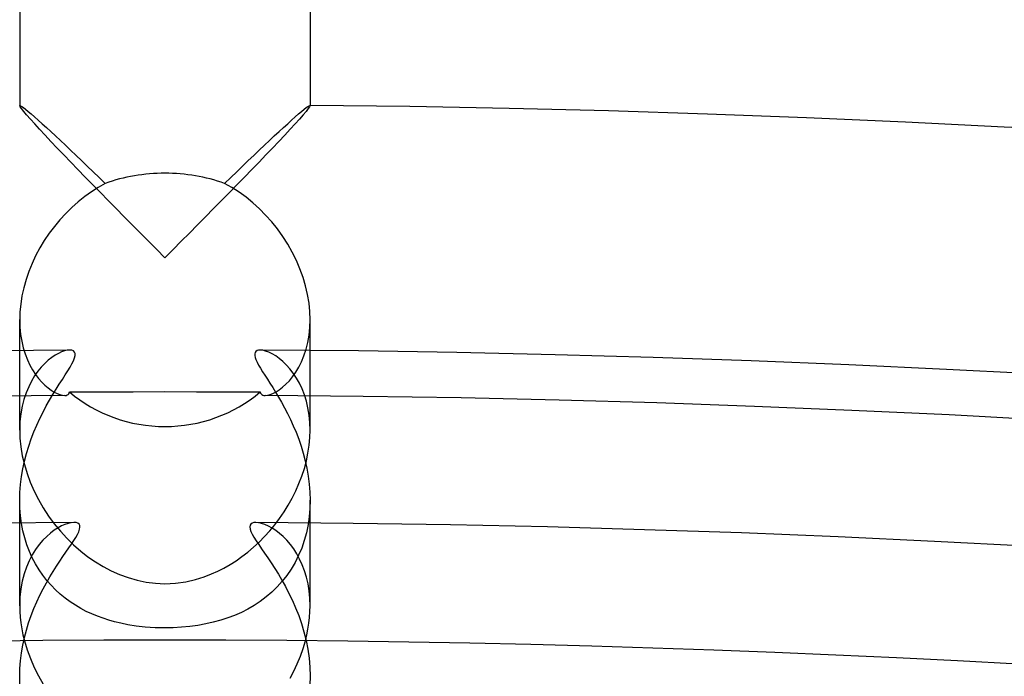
# Model space of a CAD drawing. Header units: millimetres. Extents: x -258 to 258, y -258 to 258.
# Tile 58 of 63: x -2 to 12, y 207 to 216. Entities that reach past the tile are written whole.
import ezdxf

# ---------------------------------------------------------------- set-up
doc = ezdxf.new("R2010")
doc.units = ezdxf.units.MM
doc.layers.add('HIDDEN', color=7, linetype='Continuous')
doc.layers.add('THICK', color=7, linetype='Continuous')

msp = doc.modelspace()

# ---------------------------------------------------------------- linework, layer by layer
at = {"layer": 'HIDDEN'}
for p, q in [((-2, 214.989), (-1.999, 214.99)), ((-2, 214.988), (-2, 214.989)), ((-2, 214.989), (-2, 214.989)), ((-1.999, 214.99), (-1.998, 214.991)), ((-1.999, 214.99), (-1.999, 214.99)), ((-1.998, 214.991), (-1.997, 214.991)), ((-1.997, 214.991), (-1.987, 214.987)), ((-1.987, 214.987), (-1.971, 214.977)), ((-1.971, 214.977), (-1.947, 214.96)), ((-1.947, 214.96), (-1.918, 214.937)), ((1.918, 214.937), (1.947, 214.96)), ((1.947, 214.96), (1.971, 214.977)), ((1.971, 214.977), (1.987, 214.987)), ((1.987, 214.987), (1.997, 214.991)), ((1.997, 214.991), (1.998, 214.991)), ((1.998, 214.991), (1.999, 214.99)), ((1.999, 214.99), (1.999, 214.99)), ((1.999, 214.99), (2, 214.989)), ((2, 214.989), (2, 214.989)), ((2, 214.989), (2, 214.988)), ((-1.918, 214.937), (-1.883, 214.908)), ((-1.883, 214.908), (-1.842, 214.873)), ((-1.842, 214.873), (-1.796, 214.833)), ((-1.796, 214.833), (-1.746, 214.788)), ((1.746, 214.788), (1.796, 214.833)), ((1.796, 214.833), (1.842, 214.873)), ((1.842, 214.873), (1.883, 214.908)), ((1.883, 214.908), (1.918, 214.937)), ((-1.746, 214.788), (-1.692, 214.739)), ((-1.692, 214.739), (-1.633, 214.686)), ((-1.633, 214.686), (-1.572, 214.63)), ((1.572, 214.63), (1.633, 214.686)), ((1.633, 214.686), (1.692, 214.739)), ((1.692, 214.739), (1.746, 214.788)), ((-1.572, 214.63), (-1.507, 214.57)), ((-1.507, 214.57), (-1.44, 214.507)), ((1.44, 214.507), (1.507, 214.57)), ((1.507, 214.57), (1.572, 214.63)), ((-1.44, 214.507), (-1.37, 214.441)), ((-1.37, 214.441), (-1.298, 214.373)), ((1.298, 214.373), (1.37, 214.441)), ((1.37, 214.441), (1.44, 214.507)), ((-1.298, 214.373), (-1.224, 214.303)), ((-1.224, 214.303), (-1.148, 214.23)), ((1.148, 214.23), (1.224, 214.303)), ((1.224, 214.303), (1.298, 214.373)), ((-1.148, 214.23), (-1.07, 214.156)), ((-1.07, 214.156), (-0.99, 214.078)), ((0.99, 214.078), (1.07, 214.156)), ((1.07, 214.156), (1.148, 214.23)), ((-0.99, 214.078), (-0.907, 213.999)), ((0.907, 213.999), (0.99, 214.078)), ((-0.823, 213.917), (-0.919, 213.862)), ((-0.907, 213.999), (-0.823, 213.917)), ((0.823, 213.917), (0.907, 213.999)), ((0.924, 213.859), (0.823, 213.917)), ((-1.013, 213.801), (-1.105, 213.735)), ((-0.919, 213.862), (-1.013, 213.801)), ((1.022, 213.795), (0.924, 213.859)), ((1.118, 213.725), (1.022, 213.795)), ((-1.195, 213.663), (-1.282, 213.586)), ((-1.105, 213.735), (-1.195, 213.663)), ((1.211, 213.649), (1.118, 213.725)), ((1.301, 213.567), (1.211, 213.649)), ((-1.365, 213.504), (-1.446, 213.416)), ((-1.282, 213.586), (-1.365, 213.504)), ((1.388, 213.48), (1.301, 213.567)), ((1.471, 213.387), (1.388, 213.48)), ((-1.446, 213.416), (-1.522, 213.325)), ((1.55, 213.289), (1.471, 213.387)), ((-1.594, 213.229), (-1.661, 213.13)), ((-1.522, 213.325), (-1.594, 213.229)), ((1.624, 213.186), (1.55, 213.289)), ((-1.661, 213.13), (-1.723, 213.027)), ((1.692, 213.08), (1.624, 213.186)), ((1.754, 212.97), (1.692, 213.08)), ((-1.723, 213.027), (-1.78, 212.921)), ((1.811, 212.856), (1.754, 212.97)), ((-1.83, 212.812), (-1.875, 212.702)), ((-1.78, 212.921), (-1.83, 212.812)), ((1.86, 212.74), (1.811, 212.856)), ((-1.875, 212.702), (-1.913, 212.591)), ((1.903, 212.622), (1.86, 212.74)), ((-1.913, 212.591), (-1.945, 212.478)), ((1.938, 212.504), (1.903, 212.622)), ((-1.945, 212.478), (-1.969, 212.366)), ((1.965, 212.386), (1.938, 212.504)), ((1.985, 212.269), (1.965, 212.386)), ((-1.986, 212.255), (-1.997, 212.146)), ((-1.969, 212.366), (-1.986, 212.255)), ((1.996, 212.152), (1.985, 212.269)), ((-1.997, 212.146), (-2, 212.04)), ((2, 212.039), (1.996, 212.152)), ((-2, 212.04), (-1.997, 211.936)), ((-2, 210.991), (-2, 212.04)), ((1.996, 211.93), (2, 212.039)), ((2, 210.991), (2, 212.04)), ((-1.997, 211.936), (-1.987, 211.836)), ((1.985, 211.825), (1.996, 211.93)), ((-1.987, 211.836), (-1.971, 211.742)), ((-1.971, 211.742), (-1.95, 211.652)), ((1.944, 211.631), (1.968, 211.725)), ((1.968, 211.725), (1.985, 211.825)), ((-1.95, 211.652), (-1.924, 211.567)), ((-1.924, 211.567), (-1.894, 211.488)), ((-1.467, 211.575), (-1.512, 211.549)), ((-1.424, 211.595), (-1.467, 211.575)), ((-1.383, 211.609), (-1.424, 211.595)), ((-1.345, 211.618), (-1.383, 211.609)), ((-1.312, 211.621), (-1.345, 211.618)), ((-1.284, 211.618), (-1.312, 211.621)), ((-1.261, 211.609), (-1.284, 211.618)), ((-1.246, 211.594), (-1.261, 211.609)), ((-1.238, 211.572), (-1.246, 211.594)), ((-1.237, 211.545), (-1.238, 211.572)), ((1.243, 211.589), (1.237, 211.571)), ((1.237, 211.571), (1.237, 211.548)), ((1.254, 211.603), (1.243, 211.589)), ((1.269, 211.613), (1.254, 211.603)), ((1.289, 211.619), (1.269, 211.613)), ((1.312, 211.621), (1.289, 211.619)), ((1.347, 211.618), (1.312, 211.621)), ((1.387, 211.608), (1.347, 211.618)), ((1.43, 211.592), (1.387, 211.608)), ((1.477, 211.569), (1.43, 211.592)), ((1.526, 211.54), (1.477, 211.569)), ((1.915, 211.543), (1.944, 211.631)), ((-1.894, 211.488), (-1.859, 211.415)), ((-1.655, 211.436), (-1.703, 211.385)), ((-1.607, 211.48), (-1.655, 211.436)), ((-1.559, 211.518), (-1.607, 211.48)), ((-1.512, 211.549), (-1.559, 211.518)), ((-1.307, 211.385), (-1.281, 211.432)), ((-1.281, 211.432), (-1.26, 211.474)), ((-1.26, 211.474), (-1.245, 211.512)), ((-1.245, 211.512), (-1.237, 211.545)), ((1.237, 211.548), (1.243, 211.52)), ((1.243, 211.52), (1.254, 211.489)), ((1.254, 211.489), (1.27, 211.453)), ((1.27, 211.453), (1.291, 211.414)), ((1.576, 211.505), (1.526, 211.54)), ((1.626, 211.463), (1.576, 211.505)), ((1.675, 211.415), (1.626, 211.463)), ((1.844, 211.385), (1.882, 211.461)), ((1.882, 211.461), (1.915, 211.543)), ((-1.859, 211.415), (-1.822, 211.347)), ((-1.822, 211.347), (-1.782, 211.286)), ((-1.75, 211.328), (-1.795, 211.264)), ((-1.703, 211.385), (-1.75, 211.328)), ((-1.374, 211.278), (-1.338, 211.333)), ((-1.338, 211.333), (-1.307, 211.385)), ((1.291, 211.414), (1.316, 211.37)), ((1.316, 211.37), (1.344, 211.323)), ((1.344, 211.323), (1.376, 211.273)), ((1.723, 211.361), (1.675, 211.415)), ((1.769, 211.301), (1.723, 211.361)), ((1.759, 211.254), (1.803, 211.316)), ((1.813, 211.235), (1.769, 211.301)), ((1.803, 211.316), (1.844, 211.385)), ((-1.837, 211.193), (-1.876, 211.116)), ((-1.795, 211.264), (-1.837, 211.193)), ((-1.782, 211.286), (-1.74, 211.231)), ((-1.74, 211.231), (-1.697, 211.181)), ((-1.697, 211.181), (-1.654, 211.138)), ((-1.454, 211.152), (-1.412, 211.217)), ((-1.412, 211.217), (-1.374, 211.278)), ((1.376, 211.273), (1.411, 211.22)), ((1.411, 211.22), (1.447, 211.163)), ((1.447, 211.163), (1.485, 211.103)), ((1.667, 211.151), (1.714, 211.199)), ((1.714, 211.199), (1.759, 211.254)), ((1.853, 211.163), (1.813, 211.235)), ((1.89, 211.086), (1.853, 211.163)), ((-1.911, 211.032), (-1.941, 210.942)), ((-1.876, 211.116), (-1.911, 211.032)), ((-1.654, 211.138), (-1.61, 211.1)), ((-1.61, 211.1), (-1.567, 211.069)), ((-1.567, 211.069), (-1.525, 211.043)), ((-1.542, 211.01), (-1.497, 211.083)), ((-1.525, 211.043), (-1.485, 211.022)), ((-1.497, 211.083), (-1.454, 211.152)), ((1.449, 211.008), (1.489, 211.024)), ((1.485, 211.103), (1.524, 211.04)), ((1.489, 211.024), (1.531, 211.046)), ((1.524, 211.04), (1.565, 210.973)), ((1.531, 211.046), (1.575, 211.074)), ((1.575, 211.074), (1.621, 211.109)), ((1.621, 211.109), (1.667, 211.151)), ((1.922, 211.003), (1.89, 211.086)), ((-1.941, 210.942), (-1.966, 210.846)), ((-1.634, 210.852), (-1.588, 210.933)), ((-1.588, 210.933), (-1.542, 211.01)), ((-1.485, 211.022), (-1.446, 211.007)), ((-1.446, 211.007), (-1.411, 210.998)), ((-1.411, 210.998), (-1.38, 210.995)), ((1.38, 210.995), (1.413, 210.999)), ((1.413, 210.999), (1.449, 211.008)), ((1.565, 210.973), (1.606, 210.902)), ((1.606, 210.902), (1.647, 210.827)), ((1.949, 210.916), (1.922, 211.003)), ((1.971, 210.823), (1.949, 210.916)), ((-1.966, 210.846), (-1.984, 210.743)), ((-1.722, 210.679), (-1.678, 210.767)), ((-1.678, 210.767), (-1.634, 210.852)), ((1.647, 210.827), (1.689, 210.748)), ((1.987, 210.725), (1.971, 210.823)), ((-1.996, 210.634), (-2, 210.521)), ((-1.984, 210.743), (-1.996, 210.634)), ((-1.764, 210.588), (-1.722, 210.679)), ((1.689, 210.748), (1.729, 210.665)), ((1.729, 210.665), (1.769, 210.579)), ((1.997, 210.623), (1.987, 210.725)), ((2, 210.519), (1.997, 210.623)), ((-1.842, 210.397), (-1.804, 210.494)), ((-1.804, 210.494), (-1.764, 210.588)), ((1.769, 210.579), (1.807, 210.488)), ((1.807, 210.488), (1.843, 210.395)), ((-1.876, 210.297), (-1.842, 210.397)), ((1.843, 210.395), (1.876, 210.298)), ((-1.907, 210.196), (-1.876, 210.297)), ((1.876, 210.298), (1.906, 210.199)), ((-1.957, 209.986), (-1.934, 210.092)), ((-1.934, 210.092), (-1.907, 210.196)), ((1.906, 210.199), (1.933, 210.096)), ((1.933, 210.096), (1.956, 209.992)), ((-1.976, 209.878), (-1.957, 209.986)), ((1.956, 209.992), (1.975, 209.885)), ((-1.989, 209.77), (-1.976, 209.878)), ((1.975, 209.885), (1.988, 209.775)), ((-1.997, 209.661), (-1.989, 209.77)), ((1.988, 209.775), (1.997, 209.665)), ((-2, 209.552), (-1.997, 209.661)), ((-2, 208.098), (-2, 209.553)), ((-1.997, 209.444), (-2, 209.552)), ((1.997, 209.665), (2, 209.553)), ((2, 209.553), (1.997, 209.44)), ((2, 208.098), (2, 209.553)), ((-1.989, 209.338), (-1.997, 209.444)), ((1.997, 209.44), (1.987, 209.327)), ((-1.975, 209.234), (-1.989, 209.338)), ((1.987, 209.327), (1.972, 209.216)), ((-1.955, 209.133), (-1.975, 209.234)), ((-1.93, 209.034), (-1.955, 209.133)), ((-1.523, 209.139), (-1.576, 209.099)), ((-1.472, 209.171), (-1.523, 209.139)), ((-1.423, 209.198), (-1.472, 209.171)), ((-1.376, 209.219), (-1.423, 209.198)), ((-1.331, 209.234), (-1.376, 209.219)), ((-1.29, 209.243), (-1.331, 209.234)), ((-1.253, 209.246), (-1.29, 209.243)), ((-1.224, 209.244), (-1.253, 209.246)), ((-1.2, 209.236), (-1.224, 209.244)), ((-1.183, 209.223), (-1.2, 209.236)), ((-1.187, 209.119), (-1.175, 209.153)), ((-1.173, 209.205), (-1.183, 209.223)), ((-1.175, 209.153), (-1.17, 209.181)), ((-1.17, 209.181), (-1.173, 209.205)), ((1.174, 209.207), (1.17, 209.184)), ((1.17, 209.184), (1.174, 209.156)), ((1.185, 209.225), (1.174, 209.207)), ((1.174, 209.156), (1.185, 209.123)), ((1.202, 209.237), (1.185, 209.225)), ((1.225, 209.244), (1.202, 209.237)), ((1.253, 209.246), (1.225, 209.244)), ((1.289, 209.243), (1.253, 209.246)), ((1.331, 209.234), (1.289, 209.243)), ((1.377, 209.218), (1.331, 209.234)), ((1.425, 209.197), (1.377, 209.218)), ((1.476, 209.169), (1.425, 209.197)), ((1.527, 209.136), (1.476, 209.169)), ((1.579, 209.096), (1.527, 209.136)), ((1.972, 209.216), (1.949, 209.105)), ((-1.9, 208.938), (-1.93, 209.034)), ((-1.68, 209.001), (-1.731, 208.941)), ((-1.628, 209.054), (-1.68, 209.001)), ((-1.576, 209.099), (-1.628, 209.054)), ((-1.288, 208.947), (-1.256, 208.996)), ((-1.256, 208.996), (-1.228, 209.041)), ((-1.228, 209.041), (-1.205, 209.082)), ((-1.205, 209.082), (-1.187, 209.119)), ((1.185, 209.123), (1.203, 209.085)), ((1.203, 209.085), (1.227, 209.042)), ((1.227, 209.042), (1.257, 208.994)), ((1.257, 208.994), (1.292, 208.942)), ((1.63, 209.051), (1.579, 209.096)), ((1.68, 209.001), (1.63, 209.051)), ((1.728, 208.944), (1.68, 209.001)), ((1.92, 208.998), (1.884, 208.894)), ((1.949, 209.105), (1.92, 208.998)), ((-1.865, 208.847), (-1.9, 208.938)), ((-1.78, 208.874), (-1.826, 208.8)), ((-1.731, 208.941), (-1.78, 208.874)), ((-1.363, 208.839), (-1.324, 208.895)), ((-1.324, 208.895), (-1.288, 208.947)), ((1.292, 208.942), (1.331, 208.885)), ((1.331, 208.885), (1.373, 208.824)), ((1.774, 208.883), (1.728, 208.944)), ((1.817, 208.815), (1.774, 208.883)), ((1.884, 208.894), (1.842, 208.794)), ((-1.868, 208.72), (-1.905, 208.632)), ((-1.826, 208.8), (-1.868, 208.72)), ((-1.826, 208.759), (-1.865, 208.847)), ((-1.782, 208.675), (-1.826, 208.759)), ((-1.448, 208.714), (-1.404, 208.779)), ((-1.404, 208.779), (-1.363, 208.839)), ((1.373, 208.824), (1.418, 208.758)), ((1.418, 208.758), (1.465, 208.688)), ((1.842, 208.794), (1.794, 208.697)), ((1.856, 208.743), (1.817, 208.815)), ((1.892, 208.664), (1.856, 208.743)), ((-1.905, 208.632), (-1.937, 208.538)), ((-1.734, 208.595), (-1.782, 208.675)), ((-1.682, 208.52), (-1.734, 208.595)), ((-1.539, 208.573), (-1.493, 208.646)), ((-1.493, 208.646), (-1.448, 208.714)), ((1.465, 208.688), (1.513, 208.614)), ((1.513, 208.614), (1.563, 208.535)), ((1.74, 208.605), (1.681, 208.518)), ((1.794, 208.697), (1.74, 208.605)), ((1.924, 208.581), (1.892, 208.664)), ((-1.937, 208.538), (-1.964, 208.438)), ((-1.627, 208.448), (-1.682, 208.52)), ((-1.632, 208.416), (-1.586, 208.497)), ((-1.568, 208.381), (-1.627, 208.448)), ((-1.586, 208.497), (-1.539, 208.573)), ((1.563, 208.535), (1.612, 208.452)), ((1.612, 208.452), (1.661, 208.363)), ((1.681, 208.518), (1.616, 208.436)), ((1.95, 208.493), (1.924, 208.581)), ((1.972, 208.4), (1.95, 208.493)), ((-1.983, 208.331), (-1.996, 208.218)), ((-1.964, 208.438), (-1.983, 208.331)), ((-1.722, 208.244), (-1.678, 208.332)), ((-1.678, 208.332), (-1.632, 208.416)), ((-1.506, 208.318), (-1.568, 208.381)), ((-1.442, 208.258), (-1.506, 208.318)), ((1.547, 208.358), (1.473, 208.286)), ((1.616, 208.436), (1.547, 208.358)), ((1.661, 208.363), (1.709, 208.27)), ((1.987, 208.303), (1.972, 208.4)), ((-1.996, 208.218), (-2, 208.1)), ((-1.765, 208.154), (-1.722, 208.244)), ((-1.374, 208.203), (-1.442, 208.258)), ((-1.305, 208.152), (-1.374, 208.203)), ((1.395, 208.22), (1.314, 208.158)), ((1.473, 208.286), (1.395, 208.22)), ((1.709, 208.27), (1.756, 208.173)), ((1.997, 208.202), (1.987, 208.303)), ((2, 208.098), (1.997, 208.202)), ((-2, 208.1), (-1.998, 208.022)), ((-1.842, 207.964), (-1.805, 208.06)), ((-1.805, 208.06), (-1.765, 208.154)), ((-1.233, 208.105), (-1.305, 208.152)), ((-1.159, 208.062), (-1.233, 208.105)), ((-1.084, 208.022), (-1.159, 208.062)), ((1.142, 208.052), (1.053, 208.007)), ((1.229, 208.103), (1.142, 208.052)), ((1.314, 208.158), (1.229, 208.103)), ((1.756, 208.173), (1.801, 208.07)), ((1.801, 208.07), (1.843, 207.963)), ((1.998, 208.019), (2, 208.098)), ((-1.998, 208.022), (-1.993, 207.943)), ((-1.993, 207.943), (-1.984, 207.862)), ((-1.877, 207.865), (-1.842, 207.964)), ((-1.008, 207.986), (-1.084, 208.022)), ((-0.93, 207.954), (-1.008, 207.986)), ((-0.852, 207.926), (-0.93, 207.954)), ((-0.773, 207.9), (-0.852, 207.926)), ((0.867, 207.931), (0.769, 207.899)), ((0.961, 207.967), (0.867, 207.931)), ((1.053, 208.007), (0.961, 207.967)), ((1.843, 207.963), (1.881, 207.853)), ((1.984, 207.859), (1.993, 207.939)), ((1.993, 207.939), (1.998, 208.019)), ((-1.984, 207.862), (-1.971, 207.781)), ((-1.971, 207.781), (-1.955, 207.698)), ((-1.908, 207.764), (-1.877, 207.865)), ((-0.693, 207.878), (-0.773, 207.9)), ((-0.608, 207.857), (-0.693, 207.878)), ((-0.509, 207.838), (-0.608, 207.857)), ((-0.396, 207.82), (-0.509, 207.838)), ((-0.271, 207.806), (-0.396, 207.82)), ((-0.136, 207.797), (-0.271, 207.806)), ((0, 207.794), (-0.136, 207.797)), ((0.115, 207.796), (0, 207.794)), ((0.229, 207.802), (0.115, 207.796)), ((0.343, 207.813), (0.229, 207.802)), ((0.454, 207.828), (0.343, 207.813)), ((0.562, 207.848), (0.454, 207.828)), ((0.667, 207.871), (0.562, 207.848)), ((0.769, 207.899), (0.667, 207.871)), ((1.881, 207.853), (1.915, 207.738)), ((1.955, 207.697), (1.971, 207.778)), ((1.971, 207.778), (1.984, 207.859)), ((-1.958, 207.556), (-1.935, 207.661)), ((-1.955, 207.698), (-1.935, 207.616)), ((-1.935, 207.661), (-1.908, 207.764)), ((1.915, 207.738), (1.944, 207.621)), ((1.935, 207.616), (1.955, 207.697)), ((-1.976, 207.45), (-1.958, 207.556)), ((1.944, 207.621), (1.968, 207.501)), ((1.968, 207.501), (1.985, 207.378)), ((-1.989, 207.342), (-1.976, 207.45)), ((1.985, 207.378), (1.996, 207.253)), ((-2, 207.127), (-1.997, 207.235)), ((-1.997, 207.235), (-1.989, 207.342)), ((1.996, 207.253), (2, 207.127)), ((-1.997, 207.023), (-2, 207.127)), ((2, 207.127), (1.996, 207.003))]:
    msp.add_line(p, q, dxfattribs=at)
for radius, start, end in [(211.625, 90.35527, 179.64473), (211.625, 0.35529, 89.64475), (209.25, 90.34301, 179.65699), (209.25, 0.34297, 89.65701)]:
    msp.add_arc((0, 0), radius, start, end, dxfattribs=at)
for start_param, end_param in [(-1.570796, -1.146803), (-1.994789, -1.570796)]:
    msp.add_ellipse((0, 212.482), major_axis=(-2, 0), ratio=0.787074, start_param=start_param, end_param=end_param, dxfattribs=at)
at = {"layer": 'THICK'}
for p, q in [((-2, 250.5), (-2, 214.988)), ((2, 250.5), (2, 214.988)), ((-1.994, 214.973), (-2, 214.988)), ((-1.975, 214.947), (-1.994, 214.973)), ((1.994, 214.973), (1.975, 214.947)), ((2, 214.988), (1.994, 214.973)), ((-1.945, 214.909), (-1.975, 214.947)), ((-1.904, 214.86), (-1.945, 214.909)), ((-1.853, 214.802), (-1.904, 214.86)), ((1.904, 214.86), (1.853, 214.802)), ((1.945, 214.909), (1.904, 214.86)), ((1.975, 214.947), (1.945, 214.909)), ((-1.793, 214.736), (-1.853, 214.802)), ((-1.725, 214.662), (-1.793, 214.736)), ((1.793, 214.736), (1.725, 214.662)), ((1.853, 214.802), (1.793, 214.736)), ((-1.65, 214.581), (-1.725, 214.662)), ((-1.569, 214.495), (-1.65, 214.581)), ((1.65, 214.581), (1.569, 214.495)), ((1.725, 214.662), (1.65, 214.581)), ((-1.483, 214.404), (-1.569, 214.495)), ((1.569, 214.495), (1.483, 214.404)), ((-1.392, 214.309), (-1.483, 214.404)), ((-1.297, 214.21), (-1.392, 214.309)), ((1.392, 214.309), (1.297, 214.21)), ((1.483, 214.404), (1.392, 214.309)), ((-1.198, 214.108), (-1.297, 214.21)), ((1.297, 214.21), (1.198, 214.108)), ((-1.097, 214.004), (-1.198, 214.108)), ((1.198, 214.108), (1.097, 214.004)), ((-0.993, 213.897), (-1.097, 214.004)), ((-0.888, 213.789), (-0.993, 213.897)), ((0.993, 213.897), (0.888, 213.789)), ((1.097, 214.004), (0.993, 213.897)), ((-0.78, 213.68), (-0.888, 213.789)), ((0.888, 213.789), (0.78, 213.68)), ((-0.671, 213.569), (-0.78, 213.68)), ((0.78, 213.68), (0.671, 213.569)), ((-0.561, 213.457), (-0.671, 213.569)), ((0.671, 213.569), (0.561, 213.457)), ((-0.45, 213.345), (-0.561, 213.457)), ((-0.338, 213.232), (-0.45, 213.345)), ((0.45, 213.345), (0.338, 213.232)), ((0.561, 213.457), (0.45, 213.345)), ((-0.225, 213.119), (-0.338, 213.232)), ((0.338, 213.232), (0.225, 213.119)), ((-0.113, 213.006), (-0.225, 213.119)), ((0.225, 213.119), (0.113, 213.006)), ((0, 212.893), (-0.113, 213.006)), ((0.113, 213.006), (0, 212.893)), ((-1.323, 211.019), (-1.317, 211.031)), ((-1.317, 211.031), (-1.314, 211.044)), ((-1.314, 211.044), (-0.874, 211.046)), ((-0.874, 211.046), (-0.436, 211.047)), ((-0.436, 211.047), (0, 211.048)), ((0, 211.048), (0.436, 211.047)), ((0.436, 211.047), (0.874, 211.046)), ((0.874, 211.046), (1.314, 211.044)), ((1.314, 211.044), (1.318, 211.029)), ((1.318, 211.029), (1.325, 211.017)), ((-2, 210.519), (-2, 210.991)), ((-1.38, 210.995), (-1.36, 210.997)), ((-1.36, 210.997), (-1.344, 211.002)), ((-1.344, 211.002), (-1.332, 211.01)), ((-1.332, 211.01), (-1.323, 211.019)), ((1.325, 211.017), (1.335, 211.008)), ((1.335, 211.008), (1.348, 211.001)), ((1.348, 211.001), (1.363, 210.997)), ((1.363, 210.997), (1.38, 210.995)), ((2, 210.519), (2, 210.991)), ((-2, 210.521), (-1.996, 210.406)), ((1.997, 210.415), (2, 210.519)), ((-1.996, 210.406), (-1.984, 210.287)), ((1.987, 210.309), (1.997, 210.415)), ((-1.984, 210.287), (-1.964, 210.166)), ((1.971, 210.202), (1.987, 210.309)), ((-1.964, 210.166), (-1.936, 210.044)), ((1.921, 209.989), (1.949, 210.096)), ((1.949, 210.096), (1.971, 210.202)), ((-1.936, 210.044), (-1.899, 209.921)), ((1.887, 209.884), (1.921, 209.989)), ((-1.899, 209.921), (-1.855, 209.8)), ((1.847, 209.781), (1.887, 209.884)), ((-1.855, 209.8), (-1.802, 209.679)), ((-1.802, 209.679), (-1.743, 209.561)), ((1.753, 209.58), (1.803, 209.68)), ((1.803, 209.68), (1.847, 209.781)), ((-1.743, 209.561), (-1.676, 209.446)), ((1.699, 209.484), (1.753, 209.58)), ((-1.676, 209.446), (-1.603, 209.335)), ((1.641, 209.391), (1.699, 209.484)), ((-1.603, 209.335), (-1.524, 209.227)), ((1.514, 209.214), (1.579, 209.301)), ((1.579, 209.301), (1.641, 209.391)), ((-1.524, 209.227), (-1.439, 209.125)), ((-1.439, 209.125), (-1.35, 209.028)), ((1.373, 209.052), (1.445, 209.131)), ((1.445, 209.131), (1.514, 209.214)), ((-1.35, 209.028), (-1.257, 208.937)), ((1.298, 208.977), (1.373, 209.052)), ((-1.257, 208.937), (-1.16, 208.853)), ((1.143, 208.839), (1.222, 208.906)), ((1.222, 208.906), (1.298, 208.977)), ((-1.16, 208.853), (-1.06, 208.775)), ((-1.06, 208.775), (-0.957, 208.704)), ((0.897, 208.667), (0.981, 208.72)), ((0.981, 208.72), (1.062, 208.777)), ((1.062, 208.777), (1.143, 208.839)), ((-0.957, 208.704), (-0.851, 208.64)), ((-0.851, 208.64), (-0.74, 208.582)), ((0.728, 208.576), (0.813, 208.619)), ((0.813, 208.619), (0.897, 208.667)), ((-0.74, 208.582), (-0.625, 208.53)), ((-0.625, 208.53), (-0.506, 208.486)), ((-0.506, 208.486), (-0.383, 208.451)), ((-0.383, 208.451), (-0.257, 208.425)), ((0.289, 208.43), (0.422, 208.461)), ((0.422, 208.461), (0.539, 208.497)), ((0.539, 208.497), (0.641, 208.537)), ((0.641, 208.537), (0.728, 208.576)), ((-0.257, 208.425), (-0.129, 208.409)), ((-0.129, 208.409), (0, 208.403)), ((0, 208.403), (0.145, 208.41)), ((0.145, 208.41), (0.289, 208.43)), ((-1.935, 207.616), (-1.898, 207.493)), ((1.866, 207.403), (1.903, 207.509)), ((1.903, 207.509), (1.935, 207.616)), ((-1.898, 207.493), (-1.853, 207.371)), ((-1.853, 207.371), (-1.801, 207.25)), ((1.823, 207.3), (1.866, 207.403)), ((-1.801, 207.25), (-1.741, 207.132)), ((1.776, 207.198), (1.823, 207.3)), ((-1.741, 207.132), (-1.676, 207.017)), ((1.724, 207.1), (1.776, 207.198))]:
    msp.add_line(p, q, dxfattribs=at)
for radius, start, end in [(215, 0.53297, 89.46702), (211, 90.37481, 179.62519), (211, 0.37483, 89.62515), (207.625, 0, 180.00002)]:
    msp.add_arc((0, 0), radius, start, end, dxfattribs=at)
for start_param, end_param in [(-2.287345, -1.570796), (-1.570796, -0.854248)]:
    msp.add_ellipse((0, 212.505), major_axis=(2, 0), ratio=0.968904, start_param=start_param, end_param=end_param, dxfattribs=at)

doc.saveas('drawing.dxf')
